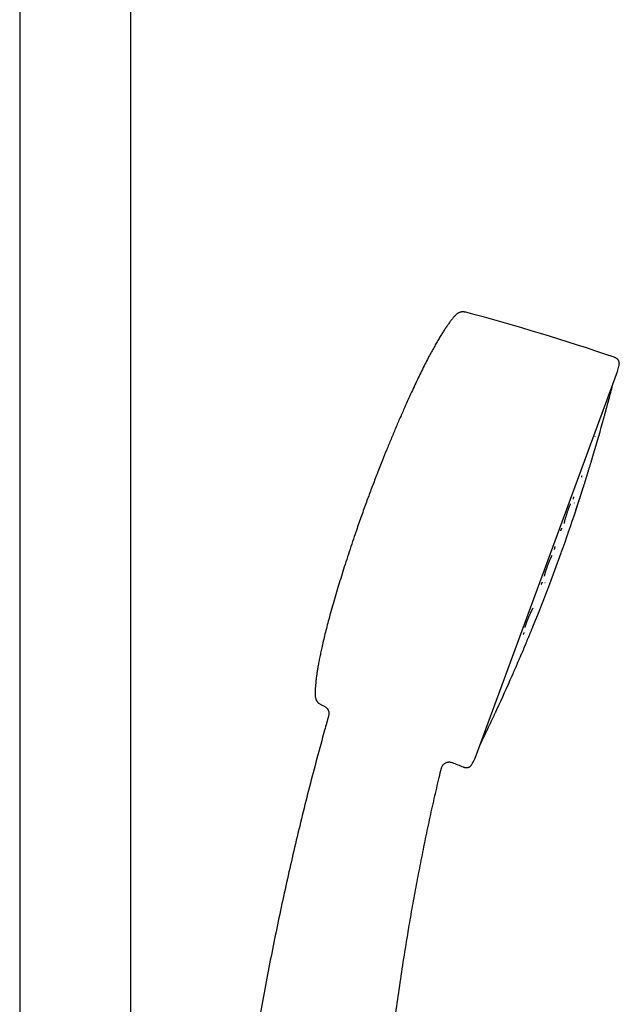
# Model space of a CAD drawing. Header units: millimetres. Extents: x 8 to 1577, y 12 to 2536.
# Tile 51 of 52: x 1118 to 1214, y 2063 to 2221. Entities that reach past the tile are written whole.
import ezdxf

# ---------------------------------------------------------------- set-up
doc = ezdxf.new("R2010")
doc.units = ezdxf.units.MM

msp = doc.modelspace()

# ---------------------------------------------------------------- linework, layer by layer
at = {"color": 7, "linetype": 'Continuous', "lineweight": 30}
for p, q in [((1117.95, 2315.56), (1117.95, 1961.87)), ((1135.75, 1961.74), (1135.75, 2315.56)), ((1190.88, 2102.54), (1213.7, 2164.4)), ((1210.11, 2153.97), (1210.12, 2154.01)), ((1206.82, 2143.37), (1206.82, 2143.39)), ((1202.83, 2130.43), (1204.67, 2135.43)), ((1167.43, 2109.34), (1167.43, 2109.34)), ((1185.48, 2100.96), (1185.48, 2100.96))]:
    msp.add_line(p, q, dxfattribs=at)
for centre, radius, start, end in [((1094.52, 1817.88), 368.45, 71.2188, 75.0762), ((922.54, 2236.67), 300, 346.0611, 346.2339), ((922.31, 2236.76), 300, 345.1616, 345.6122), ((922.31, 2236.76), 300, 343.2936, 344.4229), ((922.31, 2236.76), 300, 342.3563, 342.5546), ((922.31, 2236.76), 300, 340.2604, 341.6169), ((922.31, 2236.76), 300, 337.8853, 339.242), ((922.31, 2236.76), 300, 336.948, 337.1464), ((922.31, 2236.76), 300, 335.0795, 336.2086), ((1325.29, 2443.45), 368.45, 244.4262, 244.5118), ((922.31, 2236.76), 300, 333.8902, 334.3407), ((1325.29, 2443.45), 368.45, 247.9928, 248.2836), ((922.54, 2236.67), 300, 333.2685, 333.4413)]:
    msp.add_arc(centre, radius, start, end, dxfattribs=at)
for points, knots in [([(1187.72, 2173.4), (1187.61, 2173.29), (1187.4, 2173.05), (1187.08, 2172.66), (1186.76, 2172.23), (1186.43, 2171.77), (1186.09, 2171.27), (1185.75, 2170.74), (1185.38, 2170.16), (1185, 2169.52), (1184.6, 2168.84), (1184.2, 2168.12), (1183.79, 2167.37), (1183.34, 2166.52), (1182.85, 2165.56), (1182.31, 2164.49), (1181.77, 2163.39), (1181.23, 2162.26), (1180.69, 2161.1), (1180.15, 2159.92), (1179.55, 2158.57), (1178.87, 2157.03), (1178.14, 2155.33), (1177.42, 2153.62), (1176.72, 2151.92), (1176.12, 2150.43), (1175.61, 2149.15), (1175.2, 2148.08), (1174.79, 2147.03), (1174.4, 2146.01), (1174.02, 2145.01), (1173.78, 2144.35), (1173.66, 2144.03)], [0, 0, 0, 0, 0.014275, 0.029632, 0.046043, 0.063478, 0.081902, 0.101277, 0.121564, 0.144883, 0.169199, 0.194453, 0.220585, 0.247536, 0.283004, 0.319575, 0.357122, 0.395514, 0.434621, 0.474311, 0.514452, 0.571154, 0.628117, 0.684975, 0.741362, 0.796912, 0.832653, 0.867775, 0.902174, 0.935747, 0.96839, 1, 1, 1, 1]), ([(1189.41, 2173.89), (1189.34, 2173.91), (1189.21, 2173.94), (1189.03, 2173.96), (1188.88, 2173.96), (1188.75, 2173.96), (1188.65, 2173.94), (1188.56, 2173.92), (1188.47, 2173.9), (1188.35, 2173.86), (1188.23, 2173.8), (1188.1, 2173.73), (1187.98, 2173.64), (1187.85, 2173.54), (1187.76, 2173.45), (1187.72, 2173.4)], [0, 0, 0, 0, 0.116398, 0.213519, 0.293993, 0.359595, 0.411418, 0.454296, 0.507814, 0.574571, 0.65525, 0.725723, 0.805746, 0.896614, 1, 1, 1, 1]), ([(1213.92, 2165.28), (1213.93, 2165.34), (1213.96, 2165.44), (1213.97, 2165.59), (1213.98, 2165.72), (1213.97, 2165.83), (1213.95, 2165.94), (1213.92, 2166.03), (1213.89, 2166.11), (1213.85, 2166.19), (1213.79, 2166.29), (1213.7, 2166.38), (1213.6, 2166.47), (1213.48, 2166.56), (1213.32, 2166.64), (1213.21, 2166.68), (1213.14, 2166.7)], [0, 0, 0, 0, 0.095349, 0.1761813, 0.2447457, 0.302851, 0.36637, 0.415929, 0.4563749, 0.5064684, 0.5692166, 0.6460681, 0.7146998, 0.7947997, 0.8888743, 1, 1, 1, 1]), ([(1211.29, 2156.2), (1211.29, 2156.19), (1211.29, 2156.19), (1211.29, 2156.22), (1211.31, 2156.28), (1211.34, 2156.38), (1211.37, 2156.5), (1211.41, 2156.65), (1211.46, 2156.82), (1211.51, 2157.02), (1211.57, 2157.23), (1211.63, 2157.46), (1211.69, 2157.69), (1211.76, 2157.94), (1211.83, 2158.18), (1211.89, 2158.42), (1211.96, 2158.66), (1212.02, 2158.89), (1212.06, 2159.03), (1212.08, 2159.1)], [0, 0, 0, 0, 0.029209, 0.090008, 0.150932, 0.211215, 0.271915, 0.332825, 0.393128, 0.453878, 0.514698, 0.575008, 0.635857, 0.696558, 0.75687, 0.817841, 0.878648, 0.939014, 1, 1, 1, 1]), ([(1212.08, 2159.1), (1212.09, 2159.16), (1212.13, 2159.3), (1212.18, 2159.47), (1212.22, 2159.62), (1212.25, 2159.74), (1212.28, 2159.84), (1212.29, 2159.9), (1212.3, 2159.93), (1212.3, 2159.93), (1212.3, 2159.93)], [0, 0, 0, 0, 0.135781, 0.27032, 0.405979, 0.541846, 0.676274, 0.811631, 0.94756, 1, 1, 1, 1]), ([(1208.51, 2146.82), (1208.51, 2146.82), (1208.51, 2146.82), (1208.52, 2146.86), (1208.54, 2146.93), (1208.57, 2147.04), (1208.61, 2147.17), (1208.66, 2147.32), (1208.72, 2147.5), (1208.78, 2147.7), (1208.84, 2147.91), (1208.91, 2148.14), (1208.99, 2148.38), (1209.06, 2148.62), (1209.13, 2148.86), (1209.21, 2149.1), (1209.28, 2149.33), (1209.35, 2149.56), (1209.39, 2149.69), (1209.41, 2149.76)], [0, 0, 0, 0, 0.048142, 0.107941, 0.167435, 0.226526, 0.286254, 0.345883, 0.404968, 0.464547, 0.524236, 0.583329, 0.642856, 0.702518, 0.761614, 0.821173, 0.881028, 0.94029, 1, 1, 1, 1]), ([(1209.41, 2149.76), (1209.43, 2149.82), (1209.47, 2149.95), (1209.52, 2150.11), (1209.56, 2150.25), (1209.6, 2150.36), (1209.62, 2150.45), (1209.64, 2150.5), (1209.64, 2150.52), (1209.64, 2150.52), (1209.64, 2150.52)], [0, 0, 0, 0, 0.139581, 0.278197, 0.418272, 0.557441, 0.695638, 0.835292, 0.974767, 1, 1, 1, 1]), ([(1207.96, 2147.5), (1207.96, 2147.5), (1207.96, 2147.5), (1207.96, 2147.52), (1207.97, 2147.55), (1207.98, 2147.61), (1207.99, 2147.67), (1208, 2147.72), (1208, 2147.74)], [0, 0, 0, 0, 0.014189, 0.19094, 0.391285, 0.615398, 0.863233, 1, 1, 1, 1]), ([(1206.63, 2143.99), (1206.63, 2143.99), (1206.64, 2143.98), (1206.64, 2144.01), (1206.64, 2144.04), (1206.65, 2144.1), (1206.66, 2144.18), (1206.68, 2144.27), (1206.7, 2144.35), (1206.71, 2144.38)], [0, 0, 0, 0, 0.00873, 0.151419, 0.306857, 0.475393, 0.656982, 0.85147, 1, 1, 1, 1]), ([(1207, 2142.15), (1207, 2142.15), (1206.99, 2142.14), (1207, 2142.16), (1207.02, 2142.21), (1207.04, 2142.29), (1207.08, 2142.4), (1207.12, 2142.53), (1207.17, 2142.69), (1207.23, 2142.88), (1207.3, 2143.08), (1207.37, 2143.3), (1207.44, 2143.53), (1207.52, 2143.76), (1207.6, 2144), (1207.68, 2144.24), (1207.76, 2144.48), (1207.83, 2144.71), (1207.9, 2144.93), (1207.94, 2145.06), (1207.96, 2145.12)], [0, 0, 0, 0, 0.004627, 0.062831, 0.121708, 0.180289, 0.238467, 0.297267, 0.355986, 0.41416, 0.472811, 0.531583, 0.589765, 0.648371, 0.707108, 0.765292, 0.823938, 0.882862, 0.941208, 1, 1, 1, 1]), ([(1207.01, 2142.2), (1207.01, 2142.21), (1207.01, 2142.22), (1207.03, 2142.28), (1207.06, 2142.35), (1207.09, 2142.45), (1207.13, 2142.59), (1207.19, 2142.75), (1207.24, 2142.92), (1207.3, 2143.09), (1207.35, 2143.25), (1207.4, 2143.4), (1207.45, 2143.54), (1207.49, 2143.67), (1207.53, 2143.8), (1207.58, 2143.95), (1207.64, 2144.12), (1207.7, 2144.31), (1207.76, 2144.52), (1207.83, 2144.73), (1207.89, 2144.93), (1207.95, 2145.11), (1208, 2145.26), (1208.05, 2145.4), (1208.09, 2145.53), (1208.12, 2145.64), (1208.14, 2145.71), (1208.15, 2145.75), (1208.15, 2145.75), (1208.15, 2145.75)], [0, 0, 0, 0, 0.042771, 0.083648, 0.122655, 0.159828, 0.20654, 0.249985, 0.290086, 0.32678, 0.360042, 0.389877, 0.41629, 0.439301, 0.462775, 0.489907, 0.520699, 0.555157, 0.593295, 0.635167, 0.680675, 0.716994, 0.755192, 0.795273, 0.837232, 0.88108, 0.926861, 0.974596, 1, 1, 1, 1]), ([(1207.59, 2143.98), (1207.6, 2144.03), (1207.64, 2144.14), (1207.7, 2144.33), (1207.78, 2144.56), (1207.84, 2144.77), (1207.91, 2144.96), (1207.96, 2145.13), (1208.01, 2145.29), (1208.06, 2145.44), (1208.1, 2145.57), (1208.14, 2145.67), (1208.16, 2145.75), (1208.16, 2145.76), (1208.17, 2145.77)], [0, 0, 0, 0, 0.0502058, 0.1268916, 0.2111873, 0.3029611, 0.3763188, 0.4535753, 0.534739, 0.619796, 0.7087569, 0.8017198, 0.8988013, 1, 1, 1, 1]), ([(1208.14, 2145.71), (1208.15, 2145.74), (1208.18, 2145.79), (1208.19, 2145.81), (1208.19, 2145.83)], [0, 0, 0, 0, 0.495244, 1, 1, 1, 1]), ([(1173.66, 2144.03), (1173.53, 2143.68), (1173.27, 2142.96), (1172.87, 2141.87), (1172.47, 2140.74), (1172.07, 2139.58), (1171.61, 2138.26), (1171.12, 2136.79), (1170.58, 2135.17), (1170.07, 2133.59), (1169.58, 2132.06), (1169.13, 2130.58), (1168.68, 2129.1), (1168.25, 2127.64), (1167.84, 2126.19), (1167.47, 2124.83), (1167.14, 2123.58), (1166.84, 2122.43), (1166.57, 2121.3), (1166.34, 2120.28), (1166.14, 2119.37), (1165.97, 2118.56), (1165.82, 2117.78), (1165.69, 2117.04), (1165.58, 2116.37), (1165.49, 2115.74), (1165.41, 2115.14), (1165.35, 2114.57), (1165.31, 2114.02), (1165.28, 2113.51), (1165.27, 2113.03), (1165.27, 2112.72), (1165.28, 2112.57)], [0, 0, 0, 0, 0.03446, 0.070133, 0.106885, 0.144585, 0.183097, 0.234538, 0.286847, 0.339725, 0.387176, 0.434632, 0.481881, 0.528713, 0.574918, 0.620285, 0.657594, 0.694043, 0.72951, 0.763872, 0.790019, 0.815353, 0.839817, 0.863355, 0.883545, 0.902915, 0.921429, 0.939052, 0.955749, 0.97149, 0.986248, 1, 1, 1, 1]), ([(1205.17, 2140.1), (1205.17, 2140.1), (1205.17, 2140.1), (1205.17, 2140.13), (1205.18, 2140.17), (1205.19, 2140.24), (1205.2, 2140.33), (1205.23, 2140.44), (1205.26, 2140.57), (1205.29, 2140.71), (1205.34, 2140.87), (1205.38, 2141.03), (1205.44, 2141.21), (1205.49, 2141.38), (1205.55, 2141.56), (1205.61, 2141.75), (1205.67, 2141.93), (1205.73, 2142.11), (1205.79, 2142.29), (1205.86, 2142.47), (1205.92, 2142.64), (1205.99, 2142.81), (1206.05, 2142.96), (1206.11, 2143.1), (1206.15, 2143.21), (1206.17, 2143.25), (1206.18, 2143.26)], [0, 0, 0, 0, 0.004684, 0.040887, 0.079258, 0.119872, 0.162709, 0.207729, 0.254132, 0.300177, 0.345833, 0.391127, 0.436068, 0.480626, 0.524757, 0.568438, 0.612306, 0.656691, 0.701624, 0.747149, 0.793292, 0.840062, 0.88747, 0.935513, 0.982707, 1, 1, 1, 1]), ([(1207.02, 2142.26), (1207.03, 2142.28), (1207.04, 2142.3), (1207.06, 2142.38), (1207.1, 2142.49), (1207.15, 2142.63), (1207.2, 2142.78), (1207.25, 2142.93), (1207.29, 2143.07), (1207.32, 2143.16), (1207.34, 2143.2)], [0, 0, 0, 0, 0.103574, 0.23206, 0.392777, 0.541905, 0.679623, 0.805981, 0.92099, 1, 1, 1, 1]), ([(1207, 2142.14), (1207, 2142.16), (1207.01, 2142.18), (1207.02, 2142.24), (1207.02, 2142.27)], [0, 0, 0, 0, 0.504762, 1, 1, 1, 1]), ([(1204.59, 2138.94), (1204.6, 2138.97), (1204.64, 2139.04), (1204.68, 2139.13), (1204.72, 2139.21), (1204.75, 2139.27), (1204.77, 2139.31), (1204.79, 2139.33), (1204.79, 2139.33), (1204.78, 2139.33)], [0, 0, 0, 0, 0.149402, 0.332595, 0.508009, 0.675312, 0.834615, 0.986611, 1, 1, 1, 1]), ([(1203.6, 2135.95), (1203.6, 2135.95), (1203.61, 2135.95), (1203.6, 2135.97), (1203.61, 2135.99), (1203.61, 2136.04), (1203.63, 2136.1), (1203.64, 2136.19), (1203.67, 2136.3), (1203.69, 2136.39), (1203.71, 2136.44), (1203.71, 2136.44)], [0, 0, 0, 0, 0.018985, 0.117161, 0.217314, 0.319986, 0.478678, 0.642965, 0.81269, 0.986679, 1, 1, 1, 1]), ([(1201.99, 2131.68), (1201.99, 2131.68), (1202, 2131.68), (1202, 2131.71), (1202.01, 2131.77), (1202.03, 2131.85), (1202.05, 2131.95), (1202.08, 2132.06), (1202.11, 2132.19), (1202.15, 2132.33), (1202.2, 2132.48), (1202.25, 2132.64), (1202.31, 2132.81), (1202.37, 2132.99), (1202.43, 2133.17), (1202.49, 2133.35), (1202.56, 2133.53), (1202.63, 2133.71), (1202.7, 2133.88), (1202.77, 2134.05), (1202.83, 2134.21), (1202.9, 2134.36), (1202.96, 2134.5), (1203.02, 2134.62), (1203.07, 2134.74), (1203.12, 2134.83), (1203.15, 2134.9), (1203.18, 2134.95), (1203.2, 2134.97), (1203.21, 2134.99), (1203.21, 2135), (1203.2, 2135), (1203.2, 2135)], [0, 0, 0, 0, 0.015226, 0.048491, 0.083559, 0.11988, 0.156583, 0.193657, 0.231101, 0.268919, 0.307136, 0.345771, 0.38466, 0.423593, 0.462539, 0.50146, 0.540327, 0.579135, 0.617904, 0.656674, 0.695403, 0.733742, 0.771633, 0.809075, 0.846082, 0.882688, 0.918784, 0.936612, 0.955582, 0.976468, 0.999292, 1, 1, 1, 1]), ([(1201.48, 2130.37), (1201.49, 2130.4), (1201.52, 2130.46), (1201.57, 2130.55), (1201.6, 2130.61), (1201.63, 2130.65), (1201.65, 2130.68), (1201.65, 2130.7), (1201.65, 2130.7), (1201.65, 2130.7)], [0, 0, 0, 0, 0.164029, 0.369739, 0.572583, 0.672728, 0.778114, 0.892596, 1, 1, 1, 1]), ([(1202.06, 2130.65), (1202.07, 2130.66), (1202.07, 2130.67), (1202.08, 2130.68), (1202.08, 2130.68)], [0, 0, 0, 0, 0.7322926, 1, 1, 1, 1]), ([(1198.88, 2123.46), (1198.89, 2123.49), (1198.9, 2123.54), (1198.94, 2123.66), (1198.98, 2123.81), (1199.04, 2123.96), (1199.09, 2124.13), (1199.16, 2124.3), (1199.22, 2124.48), (1199.29, 2124.66), (1199.36, 2124.84), (1199.44, 2125.02), (1199.51, 2125.2), (1199.58, 2125.37), (1199.66, 2125.54), (1199.73, 2125.71), (1199.8, 2125.86), (1199.87, 2126.01), (1199.94, 2126.14), (1200, 2126.27), (1200.05, 2126.37), (1200.1, 2126.45), (1200.13, 2126.5), (1200.16, 2126.54), (1200.18, 2126.56), (1200.17, 2126.56), (1200.17, 2126.56)], [0, 0, 0, 0, 0.031814, 0.077971, 0.125061, 0.171593, 0.217585, 0.263066, 0.308043, 0.35249, 0.396363, 0.439619, 0.482576, 0.525874, 0.569554, 0.613654, 0.658197, 0.703189, 0.748637, 0.794485, 0.839064, 0.881623, 0.921872, 0.959809, 0.995524, 1, 1, 1, 1]), ([(1199.85, 2122.89), (1199.88, 2122.95), (1199.93, 2123.09), (1200.01, 2123.27), (1200.07, 2123.43), (1200.13, 2123.56), (1200.17, 2123.67), (1200.21, 2123.75), (1200.23, 2123.8), (1200.24, 2123.82), (1200.24, 2123.82), (1200.23, 2123.82)], [0, 0, 0, 0, 0.123109, 0.245317, 0.368761, 0.491566, 0.613423, 0.736473, 0.859554, 0.981424, 1, 1, 1, 1]), ([(1198.59, 2122.37), (1198.61, 2122.4), (1198.64, 2122.46), (1198.69, 2122.53), (1198.72, 2122.59), (1198.74, 2122.63), (1198.76, 2122.65), (1198.76, 2122.65), (1198.76, 2122.65)], [0, 0, 0, 0, 0.185619, 0.400182, 0.603978, 0.79698, 0.979537, 1, 1, 1, 1]), ([(1198.76, 2120.24), (1198.76, 2120.24), (1198.76, 2120.25), (1198.77, 2120.29), (1198.8, 2120.35), (1198.84, 2120.45), (1198.89, 2120.58), (1198.96, 2120.73), (1199.03, 2120.9), (1199.11, 2121.09), (1199.19, 2121.3), (1199.28, 2121.52), (1199.38, 2121.75), (1199.48, 2121.98), (1199.57, 2122.22), (1199.67, 2122.45), (1199.76, 2122.68), (1199.82, 2122.82), (1199.85, 2122.89)], [0, 0, 0, 0, 0.051342, 0.114653, 0.177489, 0.240957, 0.304432, 0.367274, 0.430587, 0.494077, 0.556925, 0.620226, 0.683639, 0.746488, 0.809867, 0.873481, 0.93649, 1, 1, 1, 1]), ([(1197.45, 2119.06), (1197.46, 2119.07), (1197.47, 2119.09), (1197.49, 2119.11), (1197.48, 2119.11), (1197.48, 2119.11)], [0, 0, 0, 0, 0.444029, 0.977868, 1, 1, 1, 1]), ([(1197.98, 2118.42), (1198, 2118.49), (1198.06, 2118.62), (1198.13, 2118.79), (1198.2, 2118.94), (1198.26, 2119.07), (1198.3, 2119.17), (1198.33, 2119.24), (1198.35, 2119.28), (1198.35, 2119.28), (1198.35, 2119.29)], [0, 0, 0, 0, 0.127223, 0.253496, 0.381029, 0.507943, 0.633859, 0.760989, 0.888183, 1, 1, 1, 1]), ([(1196.81, 2115.73), (1196.81, 2115.73), (1196.81, 2115.73), (1196.82, 2115.75), (1196.84, 2115.79), (1196.87, 2115.87), (1196.92, 2115.98), (1196.98, 2116.11), (1197.04, 2116.27), (1197.12, 2116.45), (1197.2, 2116.64), (1197.3, 2116.85), (1197.39, 2117.07), (1197.49, 2117.3), (1197.59, 2117.54), (1197.69, 2117.77), (1197.79, 2118), (1197.89, 2118.22), (1197.95, 2118.35), (1197.98, 2118.42)], [0, 0, 0, 0, 0.006802, 0.069198, 0.131325, 0.192978, 0.255243, 0.317533, 0.379194, 0.441309, 0.503604, 0.56527, 0.627382, 0.689594, 0.751261, 0.813454, 0.875867, 0.937687, 1, 1, 1, 1]), ([(1165.28, 2112.57), (1165.28, 2112.5), (1165.29, 2112.36), (1165.32, 2112.19), (1165.37, 2112.04), (1165.41, 2111.93), (1165.45, 2111.84), (1165.5, 2111.75), (1165.55, 2111.67), (1165.62, 2111.57), (1165.71, 2111.47), (1165.82, 2111.37), (1165.94, 2111.28), (1166.08, 2111.18), (1166.18, 2111.13), (1166.24, 2111.1)], [0, 0, 0, 0, 0.116398, 0.213519, 0.293993, 0.359595, 0.411418, 0.454296, 0.507814, 0.574571, 0.65525, 0.725723, 0.805746, 0.896614, 1, 1, 1, 1]), ([(1166.73, 2110.86), (1166.79, 2110.84), (1166.89, 2110.78), (1167.03, 2110.68), (1167.13, 2110.57), (1167.21, 2110.47), (1167.27, 2110.39), (1167.32, 2110.3), (1167.37, 2110.2), (1167.42, 2110.08), (1167.45, 2109.94), (1167.47, 2109.79), (1167.48, 2109.65), (1167.46, 2109.49), (1167.44, 2109.39), (1167.42, 2109.34)], [0, 0, 0, 0, 0.102547, 0.195819, 0.277844, 0.347237, 0.403128, 0.450175, 0.5094, 0.582932, 0.670219, 0.744088, 0.824358, 0.91006, 1, 1, 1, 1]), ([(1194.01, 2109.59), (1194.04, 2109.65), (1194.1, 2109.77), (1194.18, 2109.93), (1194.24, 2110.07), (1194.3, 2110.18), (1194.34, 2110.27), (1194.36, 2110.33), (1194.37, 2110.35), (1194.37, 2110.35), (1194.37, 2110.35)], [0, 0, 0, 0, 0.1374869, 0.2736358, 0.4108366, 0.5485293, 0.6847157, 0.82179, 0.9593873, 1, 1, 1, 1]), ([(1167.43, 2109.34), (1167.21, 2108.56), (1166.57, 2106.29), (1165.54, 2102.49), (1164.35, 2097.96), (1163.2, 2093.4), (1162.11, 2088.87), (1161.06, 2084.35), (1160.07, 2079.84), (1159.11, 2075.33), (1158.19, 2070.77), (1157.3, 2066.18), (1156.45, 2061.54), (1155.65, 2056.9), (1154.88, 2052.24), (1154.16, 2047.58), (1153.47, 2042.92), (1152.83, 2038.25), (1152.23, 2033.58), (1151.67, 2028.91), (1151.15, 2024.23), (1150.67, 2019.55), (1150.23, 2014.9), (1149.84, 2010.27), (1149.48, 2005.67), (1149.16, 2001.06), (1148.87, 1996.43), (1148.63, 1991.76), (1148.41, 1987.07), (1148.24, 1982.37), (1148.1, 1977.68), (1148, 1972.99), (1147.94, 1968.6), (1147.93, 1965.77), (1147.92, 1964.51)], [0, 0, 0, 0, 0.016486, 0.048466, 0.080459, 0.112467, 0.144488, 0.17595, 0.207423, 0.238906, 0.270399, 0.302543, 0.334695, 0.366853, 0.399017, 0.431184, 0.463353, 0.495524, 0.527624, 0.559721, 0.591814, 0.623902, 0.655982, 0.68748, 0.718968, 0.750443, 0.781903, 0.813988, 0.846055, 0.8781, 0.910121, 0.942117, 0.974085, 1, 1, 1, 1]), ([(1192.72, 2106.85), (1192.72, 2106.85), (1192.72, 2106.85), (1192.74, 2106.88), (1192.76, 2106.94), (1192.81, 2107.03), (1192.86, 2107.15), (1192.93, 2107.29), (1193.01, 2107.46), (1193.09, 2107.64), (1193.19, 2107.84), (1193.29, 2108.05), (1193.39, 2108.28), (1193.5, 2108.51), (1193.61, 2108.74), (1193.72, 2108.96), (1193.82, 2109.18), (1193.92, 2109.4), (1193.98, 2109.53), (1194.01, 2109.59)], [0, 0, 0, 0, 0.035371, 0.095723, 0.156294, 0.216223, 0.276561, 0.337047, 0.396989, 0.457432, 0.517811, 0.577754, 0.638304, 0.698625, 0.758566, 0.819169, 0.879535, 0.939461, 1, 1, 1, 1]), ([(1185.48, 2100.94), (1185.5, 2101), (1185.53, 2101.1), (1185.59, 2101.25), (1185.67, 2101.38), (1185.75, 2101.48), (1185.83, 2101.57), (1185.91, 2101.64), (1185.98, 2101.69), (1186.07, 2101.75), (1186.18, 2101.81), (1186.33, 2101.88), (1186.51, 2101.92), (1186.69, 2101.94), (1186.87, 2101.94), (1187.05, 2101.91), (1187.17, 2101.87), (1187.23, 2101.85)], [0, 0, 0, 0, 0.07516, 0.146715, 0.213387, 0.274109, 0.328047, 0.374604, 0.413381, 0.44942, 0.510008, 0.585142, 0.673933, 0.748509, 0.828697, 0.913078, 1, 1, 1, 1]), ([(1172.72, 1964.43), (1172.72, 1966.05), (1172.73, 1969.59), (1172.77, 1975.03), (1172.83, 1980.76), (1172.92, 1986.51), (1173.05, 1992.26), (1173.2, 1998.02), (1173.4, 2003.62), (1173.62, 2009.06), (1173.87, 2014.34), (1174.17, 2019.62), (1174.5, 2024.89), (1174.88, 2030.17), (1175.28, 2035.18), (1175.7, 2039.94), (1176.13, 2044.43), (1176.61, 2048.92), (1177.12, 2053.41), (1177.67, 2057.86), (1178.25, 2062.27), (1178.88, 2066.65), (1179.55, 2071.02), (1180.21, 2075.09), (1180.87, 2078.86), (1181.5, 2082.33), (1182.17, 2085.79), (1182.86, 2089.25), (1183.58, 2092.68), (1184.34, 2096.08), (1184.97, 2098.83), (1185.36, 2100.45), (1185.48, 2100.95)], [0, 0, 0, 0, 0.035391, 0.077065, 0.11881, 0.160617, 0.202475, 0.244373, 0.286303, 0.324759, 0.363227, 0.401701, 0.440176, 0.478645, 0.517104, 0.549985, 0.582852, 0.615704, 0.648537, 0.681351, 0.713557, 0.745742, 0.777904, 0.810044, 0.835738, 0.861418, 0.887083, 0.912734, 0.938371, 0.963538, 0.988692, 1, 1, 1, 1]), ([(1188.96, 2101.15), (1189.01, 2101.13), (1189.12, 2101.09), (1189.26, 2101.06), (1189.38, 2101.04), (1189.5, 2101.03), (1189.6, 2101.03), (1189.7, 2101.05), (1189.78, 2101.07), (1189.87, 2101.1), (1189.97, 2101.15), (1190.08, 2101.22), (1190.18, 2101.31), (1190.28, 2101.42), (1190.39, 2101.56), (1190.44, 2101.67), (1190.48, 2101.73)], [0, 0, 0, 0, 0.095349, 0.176181, 0.244746, 0.302851, 0.36637, 0.415929, 0.456375, 0.506468, 0.569217, 0.646068, 0.7147, 0.7948, 0.888874, 1, 1, 1, 1])]:
    msp.add_open_spline(points, degree=3, knots=knots, dxfattribs=at)

doc.saveas('drawing.dxf')
